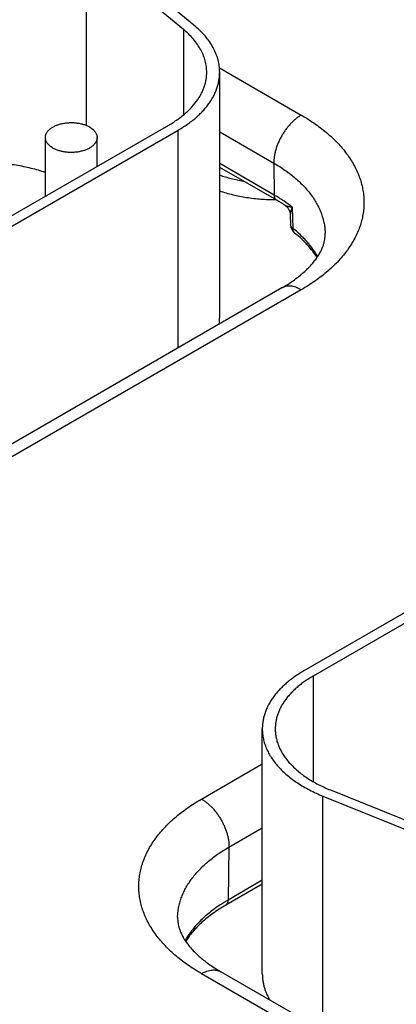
# Model space of a CAD drawing. Header units: inches. Extents: x 0 to 34, y 0 to 22.
# Tile 79 of 118: x 24.482 to 24.773, y 17.228 to 17.989. Entities that reach past the tile are written whole.
import ezdxf

# ---------------------------------------------------------------- set-up
doc = ezdxf.new("R2010")
doc.units = ezdxf.units.IN
doc.header["$LTSCALE"] = 1.87
doc.header["$MEASUREMENT"] = 0
doc.layers.get('0').update_dxf_attribs({"linetype": 'CONTINUOUS'})

msp = doc.modelspace()

# ---------------------------------------------------------------- linework, layer by layer
at = {"color": 7, "linetype": 'CONTINUOUS'}
for p, q in [((24.61663, 17.98516), (24.5415, 18.04712)), ((24.53331, 18.0438), (24.53331, 17.90763)), ((24.60844, 17.98185), (24.53331, 18.0438)), ((24.60844, 17.98185), (24.60844, 17.91563)), ((24.63636, 17.95211), (24.6996, 17.91559)), ((24.63652, 17.75931), (24.63652, 17.94873)), ((24.29989, 17.73622), (24.59723, 17.9079)), ((24.30696, 17.73214), (24.6043, 17.90382)), ((24.6043, 17.73555), (24.6043, 17.90382)), ((24.63652, 17.9026), (24.67839, 17.87842)), ((24.50175, 17.85277), (24.50175, 17.89821)), ((24.54175, 17.87587), (24.54175, 17.89821)), ((24.67877, 17.85363), (24.63652, 17.87803)), ((24.67839, 17.87842), (24.67877, 17.85363)), ((24.68064, 17.84963), (24.63652, 17.87511)), ((24.69262, 17.84427), (24.69307, 17.82793)), ((24.69115, 17.83843), (24.69136, 17.83086)), ((24.6846, 17.78191), (24.30489, 17.56267)), ((24.6996, 17.78043), (24.31989, 17.56118)), ((25.03122, 17.6759), (24.70171, 17.48565)), ((25.03829, 17.67182), (24.70878, 17.48156)), ((24.70878, 17.48156), (24.70878, 17.39992)), ((24.66949, 17.25131), (24.66949, 17.44073)), ((24.62249, 17.38646), (24.66949, 17.4136)), ((24.72213, 17.39344), (24.82943, 17.35006)), ((24.71639, 17.20723), (24.71639, 17.38871)), ((24.71639, 17.38871), (24.82369, 17.34533)), ((24.6437, 17.3493), (24.66949, 17.36419)), ((24.6437, 17.3493), (24.64308, 17.30832)), ((24.66949, 17.32357), (24.64308, 17.30832)), ((24.66949, 17.32065), (24.64121, 17.30432)), ((24.74341, 17.18149), (24.62249, 17.2513)), ((24.75841, 17.18297), (24.63749, 17.25279))]:
    msp.add_line(p, q, dxfattribs=at)
msp.add_lwpolyline([(24.68719, 17.84557), (24.68731, 17.84549), (24.68779, 17.84513), (24.68826, 17.84473), (24.6887, 17.84431), (24.6891, 17.84385), (24.68948, 17.84336), (24.68982, 17.84285), (24.69012, 17.84232), (24.69039, 17.84176), (24.69062, 17.8412), (24.69081, 17.84061), (24.69095, 17.84002), (24.69106, 17.83943), (24.69112, 17.83883), (24.69115, 17.83843)], dxfattribs=at)
for centre, radius, start, end in [((24.62107, 17.74624), 0.11933, 56.3524, 60.05226), ((24.70037, 17.83111), 0.00902, 181.60207, 231.41928), ((24.59962, 17.75932), 0.0369, 351.58579, 359.98867), ((24.7047, 17.20154), 0.12329, 119.98732, 123.37415)]:
    msp.add_arc(centre, radius, start, end, dxfattribs=at)
for points, knots in [([(24.63652, 17.94873), (24.63652, 17.94954), (24.63647, 17.95116), (24.63623, 17.95359), (24.63583, 17.956), (24.63527, 17.95841), (24.63455, 17.9608), (24.63367, 17.96318), (24.63263, 17.96553), (24.63103, 17.96866), (24.62864, 17.97251), (24.62519, 17.97695), (24.62118, 17.98121), (24.6182, 17.98387), (24.61663, 17.98516)], [0, 0, 0, 0, 0.056549, 0.113263, 0.170303, 0.227826, 0.285983, 0.344916, 0.404758, 0.465629, 0.590837, 0.721316, 0.857592, 1, 1, 1, 1]), ([(24.62652, 17.94873), (24.62652, 17.94947), (24.62647, 17.95094), (24.62625, 17.95314), (24.62589, 17.95534), (24.62538, 17.95753), (24.62473, 17.9597), (24.62393, 17.96186), (24.62299, 17.964), (24.62153, 17.96685), (24.61935, 17.97035), (24.61622, 17.97438), (24.61257, 17.97826), (24.60987, 17.98067), (24.60844, 17.98185)], [0, 0, 0, 0, 0.056549, 0.113263, 0.170303, 0.227826, 0.285983, 0.344916, 0.404758, 0.465629, 0.590837, 0.721316, 0.857592, 1, 1, 1, 1]), ([(24.59723, 17.9079), (24.59838, 17.90856), (24.60061, 17.90991), (24.60381, 17.91206), (24.60684, 17.91429), (24.60966, 17.91661), (24.61229, 17.919), (24.61472, 17.92147), (24.61693, 17.924), (24.61892, 17.92659), (24.62069, 17.92924), (24.62224, 17.93193), (24.62355, 17.93467), (24.62463, 17.93744), (24.62548, 17.94024), (24.62608, 17.94306), (24.62644, 17.94589), (24.62652, 17.94779), (24.62652, 17.94873)], [0, 0, 0, 0, 0.075234, 0.14856, 0.219957, 0.28942, 0.356963, 0.422622, 0.486452, 0.548535, 0.608975, 0.667902, 0.725471, 0.781862, 0.83728, 0.891946, 0.946102, 1, 1, 1, 1]), ([(24.6043, 17.90382), (24.60556, 17.90455), (24.60801, 17.90603), (24.61154, 17.90839), (24.61487, 17.91085), (24.61798, 17.9134), (24.62087, 17.91603), (24.62354, 17.91874), (24.62597, 17.92153), (24.62816, 17.92438), (24.63011, 17.92729), (24.63181, 17.93025), (24.63326, 17.93326), (24.63444, 17.93631), (24.63537, 17.93939), (24.63603, 17.94249), (24.63643, 17.94561), (24.63652, 17.94769), (24.63652, 17.94873)], [0, 0, 0, 0, 0.075234, 0.14856, 0.219957, 0.28942, 0.356963, 0.422622, 0.486452, 0.548535, 0.608975, 0.667902, 0.725471, 0.781862, 0.83728, 0.891946, 0.946102, 1, 1, 1, 1]), ([(24.50175, 17.89821), (24.50175, 17.89849), (24.50178, 17.89907), (24.50195, 17.89991), (24.50222, 17.90075), (24.5026, 17.90158), (24.50308, 17.90239), (24.50366, 17.90317), (24.50435, 17.90392), (24.50512, 17.90465), (24.50598, 17.90533), (24.50693, 17.90598), (24.50796, 17.90659), (24.50907, 17.90715), (24.51024, 17.90767), (24.51147, 17.90813), (24.51276, 17.90854), (24.51456, 17.90901), (24.5169, 17.90946), (24.51979, 17.90974), (24.52273, 17.90979), (24.52564, 17.90958), (24.52846, 17.90913), (24.53072, 17.90856), (24.53244, 17.90798), (24.53365, 17.9075), (24.5348, 17.90697), (24.53554, 17.90658), (24.53589, 17.90638)], [0, 0, 0, 0, 0.021327, 0.042883, 0.064883, 0.087523, 0.110967, 0.135348, 0.160764, 0.187283, 0.21494, 0.243743, 0.273677, 0.304704, 0.336769, 0.369798, 0.403707, 0.438397, 0.509664, 0.582667, 0.656378, 0.729734, 0.80169, 0.871263, 0.904889, 0.937606, 0.969332, 1, 1, 1, 1]), ([(24.6996, 17.91559), (24.69889, 17.91517), (24.69745, 17.91426), (24.69537, 17.91269), (24.69334, 17.91092), (24.69136, 17.90895), (24.68947, 17.9068), (24.68767, 17.90451), (24.686, 17.90208), (24.68445, 17.89954), (24.68305, 17.89692), (24.68182, 17.89424), (24.68076, 17.89154), (24.67988, 17.88883), (24.6792, 17.88614), (24.67871, 17.8835), (24.67843, 17.88093), (24.67838, 17.87924), (24.67839, 17.87842)], [0, 0, 0, 0, 0.055934, 0.1144, 0.175151, 0.237883, 0.302243, 0.367845, 0.434277, 0.501107, 0.567898, 0.634214, 0.699626, 0.763726, 0.826132, 0.886499, 0.944534, 1, 1, 1, 1]), ([(24.6996, 17.91559), (24.7015, 17.9145), (24.70519, 17.91226), (24.7105, 17.90871), (24.7155, 17.90501), (24.72018, 17.90118), (24.72453, 17.89722), (24.72855, 17.89314), (24.73221, 17.88894), (24.73551, 17.88465), (24.73844, 17.88027), (24.741, 17.87581), (24.74317, 17.87129), (24.74496, 17.8667), (24.74635, 17.86207), (24.74735, 17.8574), (24.74795, 17.85271), (24.74815, 17.84801), (24.74795, 17.8433), (24.74735, 17.83861), (24.74635, 17.83395), (24.74496, 17.82931), (24.74317, 17.82473), (24.741, 17.8202), (24.73844, 17.81574), (24.73551, 17.81136), (24.73221, 17.80707), (24.72855, 17.80288), (24.72453, 17.79879), (24.72018, 17.79483), (24.7155, 17.791), (24.7105, 17.7873), (24.70519, 17.78375), (24.7015, 17.78152), (24.6996, 17.78043)], [0, 0, 0, 0, 0.037617, 0.07428, 0.109978, 0.14471, 0.178482, 0.211311, 0.243226, 0.274268, 0.304487, 0.333951, 0.362735, 0.390931, 0.41864, 0.445973, 0.473051, 0.5, 0.526949, 0.554027, 0.58136, 0.609069, 0.637265, 0.666049, 0.695513, 0.725732, 0.756774, 0.788689, 0.821518, 0.85529, 0.890022, 0.92572, 0.962383, 1, 1, 1, 1]), ([(24.53589, 17.90638), (24.53634, 17.90612), (24.5372, 17.90557), (24.53837, 17.90466), (24.53939, 17.90369), (24.54023, 17.90266), (24.5409, 17.90159), (24.54131, 17.90066), (24.54154, 17.89991), (24.54166, 17.89935), (24.54173, 17.89878), (24.54175, 17.8984), (24.54175, 17.89821)], [0, 0, 0, 0, 0.148575, 0.28944, 0.422636, 0.548532, 0.667869, 0.781787, 0.837223, 0.891908, 0.946083, 1, 1, 1, 1]), ([(24.50761, 17.89004), (24.50715, 17.89031), (24.5063, 17.89085), (24.50512, 17.89176), (24.50411, 17.89273), (24.50326, 17.89376), (24.50259, 17.89483), (24.50218, 17.89576), (24.50196, 17.89651), (24.50184, 17.89708), (24.50176, 17.89764), (24.50175, 17.89802), (24.50175, 17.89821)], [0, 0, 0, 0, 0.148575, 0.28944, 0.422636, 0.548532, 0.667869, 0.781787, 0.837223, 0.891908, 0.946083, 1, 1, 1, 1]), ([(24.54175, 17.89821), (24.54175, 17.89793), (24.54171, 17.89736), (24.54155, 17.89651), (24.54127, 17.89567), (24.5409, 17.89484), (24.54041, 17.89403), (24.53983, 17.89325), (24.53915, 17.8925), (24.53837, 17.89177), (24.53751, 17.89109), (24.53656, 17.89044), (24.53553, 17.88983), (24.53443, 17.88927), (24.53326, 17.88875), (24.53202, 17.88829), (24.53073, 17.88788), (24.52893, 17.88741), (24.52659, 17.88696), (24.5237, 17.88668), (24.52077, 17.88663), (24.51786, 17.88684), (24.51503, 17.88729), (24.51277, 17.88786), (24.51105, 17.88844), (24.50984, 17.88892), (24.50869, 17.88945), (24.50796, 17.88984), (24.50761, 17.89004)], [0, 0, 0, 0, 0.021327, 0.042883, 0.064883, 0.087523, 0.110967, 0.135348, 0.160764, 0.187283, 0.21494, 0.243743, 0.273677, 0.304704, 0.336769, 0.369798, 0.403707, 0.438397, 0.509664, 0.582667, 0.656378, 0.729734, 0.80169, 0.871263, 0.904889, 0.937606, 0.969332, 1, 1, 1, 1]), ([(24.50176, 17.87115), (24.49996, 17.87175), (24.4963, 17.87289), (24.49071, 17.87439), (24.48496, 17.87569), (24.47909, 17.87678), (24.47311, 17.87766), (24.46705, 17.87833), (24.46093, 17.87878), (24.45683, 17.87893), (24.45477, 17.87897)], [0, 0, 0, 0, 0.118952, 0.240198, 0.363473, 0.488496, 0.614971, 0.742593, 0.871043, 1, 1, 1, 1]), ([(24.67839, 17.87842), (24.67992, 17.87754), (24.68289, 17.87574), (24.68718, 17.87288), (24.69122, 17.86991), (24.69501, 17.86682), (24.69854, 17.86364), (24.70179, 17.86035), (24.70477, 17.85698), (24.70747, 17.85354), (24.70987, 17.85001), (24.71198, 17.84643), (24.71378, 17.84279), (24.71528, 17.8391), (24.71646, 17.83537), (24.71734, 17.83162), (24.71789, 17.82784), (24.71805, 17.82531), (24.71808, 17.82405)], [0, 0, 0, 0, 0.075082, 0.148292, 0.219608, 0.289023, 0.356552, 0.422227, 0.4861, 0.548246, 0.608765, 0.667778, 0.725432, 0.781897, 0.837366, 0.892051, 0.946182, 1, 1, 1, 1]), ([(24.63652, 17.86913), (24.63797, 17.86864), (24.64092, 17.86773), (24.64697, 17.8661), (24.65161, 17.86512), (24.65474, 17.86458)], [0, 0, 0, 0, 0.244007, 0.492332, 1, 1, 1, 1]), ([(24.63652, 17.85688), (24.63817, 17.85633), (24.64153, 17.8553), (24.64668, 17.85395), (24.65197, 17.8528), (24.65738, 17.85186), (24.66288, 17.85111), (24.66846, 17.85057), (24.67408, 17.85024), (24.67785, 17.85016), (24.67973, 17.85015)], [0, 0, 0, 0, 0.118938, 0.240234, 0.363594, 0.488708, 0.61525, 0.742879, 0.871247, 1, 1, 1, 1]), ([(24.69262, 17.84427), (24.69048, 17.84597), (24.68597, 17.84926), (24.68124, 17.85221), (24.67877, 17.85363)], [0, 0, 0, 0, 0.489508, 1, 1, 1, 1]), ([(24.68064, 17.84963), (24.68049, 17.84972), (24.68022, 17.84991), (24.67985, 17.85027), (24.67953, 17.85069), (24.67926, 17.85118), (24.67905, 17.85172), (24.6789, 17.85232), (24.6788, 17.85296), (24.67878, 17.8534), (24.67877, 17.85363)], [0, 0, 0, 0, 0.108527, 0.219013, 0.333245, 0.452714, 0.578548, 0.711495, 0.851952, 1, 1, 1, 1]), ([(24.69262, 17.84427), (24.69234, 17.8443), (24.69178, 17.84436), (24.69097, 17.84447), (24.6902, 17.8446), (24.68948, 17.84475), (24.6888, 17.84491), (24.68828, 17.84507), (24.6879, 17.84521), (24.68764, 17.84532), (24.6874, 17.84544), (24.68726, 17.84553), (24.68719, 17.84557)], [0, 0, 0, 0, 0.152357, 0.298074, 0.436856, 0.568168, 0.691258, 0.805154, 0.858244, 0.908521, 0.955851, 1, 1, 1, 1]), ([(24.69262, 17.84427), (24.69251, 17.844), (24.69229, 17.84347), (24.69199, 17.84268), (24.69174, 17.84191), (24.69153, 17.84116), (24.69135, 17.84043), (24.69123, 17.83973), (24.69115, 17.83907), (24.69114, 17.83863), (24.69115, 17.83843)], [0, 0, 0, 0, 0.144406, 0.283762, 0.417924, 0.54664, 0.669627, 0.786505, 0.896773, 1, 1, 1, 1]), ([(24.69307, 17.82793), (24.69281, 17.82813), (24.69245, 17.82845), (24.69206, 17.82894), (24.69181, 17.8293), (24.69162, 17.82968), (24.69148, 17.83007), (24.69139, 17.83046), (24.69136, 17.83073), (24.69136, 17.83086)], [0, 0, 0, 0, 0.278712, 0.409287, 0.53456, 0.655258, 0.772307, 0.886809, 1, 1, 1, 1]), ([(24.69475, 17.82406), (24.69462, 17.82417), (24.69437, 17.8244), (24.69403, 17.82478), (24.69375, 17.82522), (24.69351, 17.82569), (24.69332, 17.82621), (24.69313, 17.82695), (24.69307, 17.82754), (24.69307, 17.82793)], [0, 0, 0, 0, 0.115588, 0.23222, 0.350884, 0.472462, 0.597696, 0.727165, 1, 1, 1, 1]), ([(24.71227, 17.80613), (24.71172, 17.80712), (24.71054, 17.80907), (24.70793, 17.81292), (24.70495, 17.81664), (24.70164, 17.82021), (24.69802, 17.82379), (24.6951, 17.82631), (24.69307, 17.82793)], [0, 0, 0, 0, 0.115777, 0.233941, 0.477956, 0.604123, 0.733157, 1, 1, 1, 1]), ([(24.6846, 17.78191), (24.68612, 17.78279), (24.68905, 17.78456), (24.69323, 17.78735), (24.69709, 17.7902), (24.70061, 17.79309), (24.70379, 17.79599), (24.70662, 17.79888), (24.7091, 17.80174), (24.71125, 17.80455), (24.71306, 17.80729), (24.71456, 17.80995), (24.71576, 17.8125), (24.71669, 17.81496), (24.71737, 17.81733), (24.71775, 17.81925), (24.71794, 17.82075), (24.71807, 17.82222), (24.7181, 17.82332), (24.71808, 17.82405)], [0, 0, 0, 0, 0.093399, 0.182834, 0.268122, 0.349103, 0.425639, 0.497633, 0.565034, 0.627853, 0.686186, 0.740221, 0.790265, 0.836748, 0.88023, 0.921394, 0.941349, 0.961042, 1, 1, 1, 1]), ([(24.71182, 17.80543), (24.71079, 17.80708), (24.70851, 17.81038), (24.70523, 17.81427), (24.70231, 17.81734), (24.69911, 17.82043), (24.69653, 17.82264), (24.69475, 17.82406)], [0, 0, 0, 0, 0.230324, 0.473418, 0.599984, 0.729934, 1, 1, 1, 1]), ([(24.6996, 17.78043), (24.69893, 17.78082), (24.69758, 17.78152), (24.69552, 17.78237), (24.69349, 17.78296), (24.69153, 17.78329), (24.68993, 17.78334), (24.6887, 17.78325), (24.68782, 17.78311), (24.68697, 17.78291), (24.68614, 17.78265), (24.68535, 17.78232), (24.68485, 17.78205), (24.6846, 17.78191)], [0, 0, 0, 0, 0.148568, 0.289427, 0.422615, 0.548501, 0.667827, 0.72541, 0.781814, 0.837244, 0.891923, 0.946091, 1, 1, 1, 1]), ([(24.70171, 17.48565), (24.70045, 17.48492), (24.698, 17.48343), (24.69447, 17.48108), (24.69114, 17.47862), (24.68803, 17.47607), (24.68514, 17.47344), (24.68247, 17.47073), (24.68004, 17.46794), (24.67785, 17.46509), (24.6759, 17.46218), (24.6742, 17.45921), (24.67275, 17.4562), (24.67157, 17.45316), (24.67064, 17.45008), (24.66998, 17.44698), (24.66958, 17.44386), (24.66949, 17.44177), (24.66949, 17.44073)], [0, 0, 0, 0, 0.075234, 0.14856, 0.219957, 0.28942, 0.356963, 0.422622, 0.486452, 0.548535, 0.608975, 0.667902, 0.725471, 0.781862, 0.83728, 0.891946, 0.946102, 1, 1, 1, 1]), ([(24.70878, 17.48156), (24.70763, 17.4809), (24.70541, 17.47955), (24.7022, 17.47741), (24.69917, 17.47517), (24.69635, 17.47286), (24.69372, 17.47046), (24.69129, 17.468), (24.68908, 17.46547), (24.68709, 17.46287), (24.68532, 17.46023), (24.68377, 17.45753), (24.68246, 17.4548), (24.68138, 17.45203), (24.68054, 17.44923), (24.67993, 17.44641), (24.67957, 17.44358), (24.67949, 17.44168), (24.67949, 17.44073)], [0, 0, 0, 0, 0.075234, 0.14856, 0.219957, 0.28942, 0.356963, 0.422622, 0.486452, 0.548535, 0.608975, 0.667902, 0.725471, 0.781862, 0.83728, 0.891946, 0.946102, 1, 1, 1, 1]), ([(24.66949, 17.44073), (24.66949, 17.43946), (24.66962, 17.43691), (24.67022, 17.4331), (24.67121, 17.42932), (24.6726, 17.42558), (24.67436, 17.4219), (24.67651, 17.41829), (24.67903, 17.41476), (24.68191, 17.41133), (24.68514, 17.40801), (24.68871, 17.4048), (24.6926, 17.40172), (24.6968, 17.39879), (24.70131, 17.396), (24.70609, 17.39338), (24.71113, 17.39093), (24.71461, 17.38943), (24.71639, 17.38871)], [0, 0, 0, 0, 0.051392, 0.103151, 0.15563, 0.20916, 0.264037, 0.320516, 0.378811, 0.43909, 0.501481, 0.566067, 0.632895, 0.701976, 0.773289, 0.846784, 0.922388, 1, 1, 1, 1]), ([(24.67949, 17.44073), (24.67949, 17.43958), (24.67961, 17.43726), (24.68015, 17.4338), (24.68105, 17.43036), (24.68231, 17.42696), (24.68392, 17.42362), (24.68587, 17.42033), (24.68816, 17.41713), (24.69078, 17.41401), (24.69372, 17.41098), (24.69696, 17.40807), (24.7005, 17.40527), (24.70432, 17.4026), (24.70841, 17.40007), (24.71276, 17.39768), (24.71735, 17.39545), (24.72051, 17.39409), (24.72213, 17.39344)], [0, 0, 0, 0, 0.051392, 0.103151, 0.15563, 0.20916, 0.264037, 0.320516, 0.378811, 0.43909, 0.501481, 0.566067, 0.632895, 0.701976, 0.773289, 0.846784, 0.922388, 1, 1, 1, 1]), ([(24.62249, 17.2513), (24.6206, 17.25239), (24.61691, 17.25463), (24.6116, 17.25818), (24.6066, 17.26187), (24.60191, 17.26571), (24.59756, 17.26967), (24.59355, 17.27375), (24.58989, 17.27794), (24.58659, 17.28224), (24.58366, 17.28662), (24.5811, 17.29108), (24.57892, 17.2956), (24.57714, 17.30019), (24.57574, 17.30482), (24.57474, 17.30949), (24.57414, 17.31418), (24.57394, 17.31888), (24.57414, 17.32359), (24.57474, 17.32828), (24.57574, 17.33294), (24.57714, 17.33758), (24.57892, 17.34216), (24.5811, 17.34669), (24.58366, 17.35115), (24.58659, 17.35553), (24.58989, 17.35982), (24.59355, 17.36401), (24.59756, 17.36809), (24.60191, 17.37206), (24.6066, 17.37589), (24.6116, 17.37959), (24.61691, 17.38314), (24.6206, 17.38537), (24.62249, 17.38646)], [0, 0, 0, 0, 0.037617, 0.07428, 0.109978, 0.14471, 0.178482, 0.211311, 0.243226, 0.274268, 0.304487, 0.333951, 0.362735, 0.390931, 0.41864, 0.445973, 0.473051, 0.5, 0.526949, 0.554027, 0.58136, 0.609069, 0.637265, 0.666049, 0.695513, 0.725732, 0.756774, 0.788689, 0.821518, 0.85529, 0.890022, 0.92572, 0.962383, 1, 1, 1, 1]), ([(24.62249, 17.38646), (24.62321, 17.38605), (24.62464, 17.38513), (24.62672, 17.38357), (24.62876, 17.38179), (24.63073, 17.37982), (24.63263, 17.37768), (24.63442, 17.37538), (24.6361, 17.37295), (24.63764, 17.37042), (24.63904, 17.3678), (24.64028, 17.36512), (24.64134, 17.36241), (24.64221, 17.3597), (24.6429, 17.35701), (24.64338, 17.35437), (24.64366, 17.3518), (24.64371, 17.35012), (24.6437, 17.3493)], [0, 0, 0, 0, 0.055934, 0.1144, 0.175151, 0.237883, 0.302243, 0.367845, 0.434277, 0.501107, 0.567898, 0.634214, 0.699626, 0.763726, 0.826132, 0.886499, 0.944534, 1, 1, 1, 1]), ([(24.60401, 17.29493), (24.60404, 17.29619), (24.6042, 17.29872), (24.60476, 17.30249), (24.60563, 17.30625), (24.60682, 17.30998), (24.60832, 17.31366), (24.61012, 17.31731), (24.61222, 17.32089), (24.61463, 17.32441), (24.61732, 17.32786), (24.6203, 17.33123), (24.62356, 17.33451), (24.62708, 17.3377), (24.63087, 17.34078), (24.63491, 17.34376), (24.6392, 17.34661), (24.64218, 17.34842), (24.6437, 17.3493)], [0, 0, 0, 0, 0.053818, 0.107949, 0.162634, 0.218103, 0.274568, 0.332222, 0.391235, 0.451754, 0.5139, 0.577773, 0.643448, 0.710977, 0.780392, 0.851708, 0.924918, 1, 1, 1, 1]), ([(24.64121, 17.30432), (24.64135, 17.30441), (24.64163, 17.3046), (24.642, 17.30496), (24.64232, 17.30538), (24.64258, 17.30587), (24.6428, 17.30641), (24.64295, 17.30701), (24.64305, 17.30765), (24.64307, 17.30809), (24.64308, 17.30832)], [0, 0, 0, 0, 0.108527, 0.219013, 0.333245, 0.452714, 0.578548, 0.711495, 0.851952, 1, 1, 1, 1]), ([(24.63687, 17.30449), (24.63538, 17.30351), (24.63248, 17.3015), (24.62834, 17.29832), (24.62449, 17.29502), (24.62093, 17.29161), (24.61767, 17.2881), (24.61472, 17.2845), (24.61209, 17.28081), (24.61054, 17.27828), (24.60982, 17.277)], [0, 0, 0, 0, 0.137802, 0.271827, 0.402082, 0.528611, 0.651506, 0.770902, 0.886988, 1, 1, 1, 1]), ([(24.64121, 17.30432), (24.63948, 17.30332), (24.63612, 17.30128), (24.63134, 17.29803), (24.62689, 17.29464), (24.62281, 17.29115), (24.6191, 17.28756), (24.61576, 17.2839), (24.61282, 17.28017), (24.61108, 17.2776), (24.61028, 17.27631)], [0, 0, 0, 0, 0.142193, 0.279583, 0.412048, 0.539512, 0.661955, 0.779422, 0.892033, 1, 1, 1, 1]), ([(24.60401, 17.29493), (24.604, 17.2942), (24.60402, 17.2931), (24.60415, 17.29163), (24.60435, 17.29013), (24.60473, 17.2882), (24.60541, 17.28584), (24.60633, 17.28338), (24.60753, 17.28082), (24.60903, 17.27817), (24.61084, 17.27543), (24.61299, 17.27262), (24.61548, 17.26976), (24.61831, 17.26686), (24.62149, 17.26396), (24.62501, 17.26108), (24.62886, 17.25823), (24.63304, 17.25544), (24.63597, 17.25366), (24.63749, 17.25279)], [0, 0, 0, 0, 0.038958, 0.058651, 0.078606, 0.11977, 0.163252, 0.209735, 0.259779, 0.313814, 0.372147, 0.434967, 0.502367, 0.574361, 0.650897, 0.731878, 0.817166, 0.906601, 1, 1, 1, 1]), ([(24.62249, 17.2513), (24.62317, 17.25169), (24.62452, 17.2524), (24.62658, 17.25324), (24.6286, 17.25383), (24.63057, 17.25416), (24.63217, 17.25422), (24.63339, 17.25413), (24.63427, 17.25399), (24.63513, 17.25379), (24.63595, 17.25352), (24.63674, 17.25319), (24.63725, 17.25293), (24.63749, 17.25279)], [0, 0, 0, 0, 0.148568, 0.289427, 0.422615, 0.548501, 0.667827, 0.72541, 0.781814, 0.837244, 0.891923, 0.946091, 1, 1, 1, 1]), ([(24.66949, 17.25131), (24.66949, 17.25045), (24.66955, 17.24872), (24.66982, 17.24613), (24.67028, 17.24354), (24.67092, 17.24097), (24.67175, 17.23842), (24.67275, 17.23589), (24.67393, 17.23339), (24.67482, 17.23176), (24.6753, 17.23095)], [0, 0, 0, 0, 0.120982, 0.242364, 0.364543, 0.4879, 0.612798, 0.739577, 0.86855, 1, 1, 1, 1])]:
    msp.add_open_spline(points, degree=3, knots=knots, dxfattribs=at)

doc.saveas('drawing.dxf')
